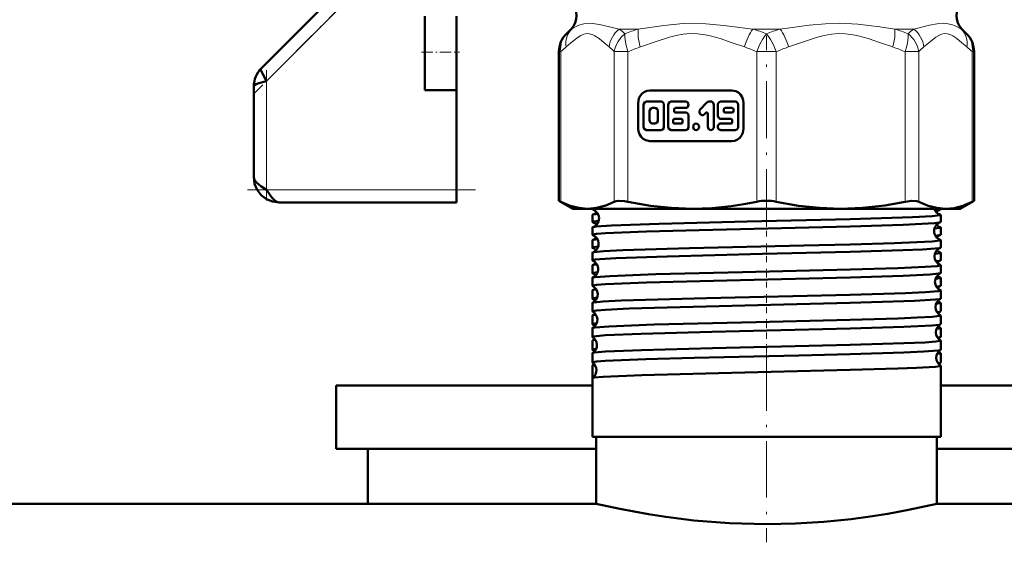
# Model space of a CAD drawing. Extents: x -1976 to 2357, y -1844 to 653.
# Tile 37 of 56: x 88 to 165, y -135 to -94. Entities that reach past the tile are written whole.
import ezdxf

# ---------------------------------------------------------------- set-up
doc = ezdxf.new("R2010")
doc.units = 0
doc.linetypes.add('DASHDOT', pattern=[18.5, 12, -3, 0.5, -3])

msp = doc.modelspace()

# ---------------------------------------------------------------- linework, layer by layer
at = {"color": 7, "linetype": 'DASHDOT', "lineweight": 18}
msp.add_line((146.565, -62.398), (146.565, -98.09), dxfattribs=at)
at = {"color": 7, "linetype": 'DASHDOT', "lineweight": 18, "ltscale": 0.296715}
msp.add_line((114.538, -91.375), (106.146, -99.768), dxfattribs=at)
at = {"color": 7, "lineweight": 50}
for p, q in [((112.847, -91.652), (106.651, -97.848)), ((119.565, -96.581), (119.565, -93.72)), ((122.065, -96.581), (122.065, -93.72)), ((131.126, -94.744), (130.755, -95.115)), ((131.126, -94.744), (130.755, -95.115)), ((162.005, -94.744), (162.375, -95.115)), ((162.005, -94.744), (162.375, -95.115)), ((119.565, -99.581), (119.565, -96.581)), ((122.065, -99.581), (122.065, -96.581)), ((130.169, -108.301), (130.169, -96.529)), ((162.961, -108.301), (162.961, -96.529)), ((162.961, -108.301), (162.961, -96.529)), ((106.065, -99.262), (106.065, -106.434)), ((119.565, -99.581), (122.065, -99.581)), ((122.065, -99.581), (122.065, -107.434)), ((143.832, -99.59), (137.353, -99.59)), ((136.429, -100.59), (136.429, -102.59)), ((136.855, -100.718), (136.855, -102.462)), ((138.229, -100.461), (137.092, -100.461)), ((137.755, -100.974), (137.565, -100.974)), ((138.466, -102.462), (138.466, -100.718)), ((138.8, -100.718), (138.8, -102.462)), ((140.175, -100.461), (139.037, -100.461)), ((139.274, -101.231), (139.274, -101.077)), ((139.369, -100.974), (140.175, -100.974)), ((141.86, -100.536), (141.335, -101.104)), ((142.166, -100.461), (142.027, -100.461)), ((142.403, -102.462), (142.403, -100.718)), ((142.719, -100.718), (142.719, -101.59)), ((144.093, -100.461), (142.956, -100.461)), ((143.193, -101.077), (143.193, -101.231)), ((143.856, -100.974), (143.288, -100.974)), ((143.951, -101.231), (143.951, -101.077)), ((144.33, -102.462), (144.33, -100.718)), ((144.756, -102.59), (144.756, -100.59)), ((137.328, -101.231), (137.328, -101.949)), ((137.992, -101.949), (137.992, -101.231)), ((139.843, -101.846), (139.277, -101.846)), ((140.175, -101.333), (139.369, -101.333)), ((140.412, -102.462), (140.412, -101.59)), ((141.67, -101.467), (141.767, -101.362)), ((141.929, -101.434), (141.929, -102.462)), ((142.956, -101.846), (143.761, -101.846)), ((143.288, -101.333), (143.856, -101.333)), ((137.565, -102.205), (137.755, -102.205)), ((139.183, -101.949), (139.183, -102.103)), ((139.277, -102.205), (139.843, -102.205)), ((139.938, -102.103), (139.938, -101.949)), ((143.761, -102.205), (142.956, -102.205)), ((143.856, -101.949), (143.856, -102.103)), ((137.092, -102.718), (138.229, -102.718)), ((139.037, -102.718), (140.175, -102.718)), ((142.956, -102.718), (144.093, -102.718)), ((137.353, -103.59), (143.832, -103.59)), ((122.065, -107.434), (122.065, -108.434)), ((122.065, -108.434), (108.065, -108.434)), ((130.169, -108.301), (130.322, -108.379)), ((131.265, -108.934), (130.169, -108.301)), ((161.865, -108.934), (162.961, -108.301)), ((162.809, -108.379), (162.961, -108.301)), ((131.265, -108.934), (132.43, -108.934)), ((132.43, -108.934), (140.71, -108.934)), ((132.806, -108.977), (132.806, -108.934)), ((132.806, -109.982), (132.806, -109.42)), ((140.71, -108.934), (146.565, -108.934)), ((146.565, -108.934), (152.42, -108.934)), ((152.42, -108.934), (160.701, -108.934)), ((159.866, -109.06), (160.283, -109.002)), ((160.325, -108.977), (160.325, -108.934)), ((160.325, -109.982), (160.325, -109.42)), ((160.701, -108.934), (161.865, -108.934)), ((132.806, -110.988), (132.806, -110.415)), ((160.325, -110.988), (160.325, -110.415)), ((132.806, -111.995), (132.806, -111.409)), ((160.325, -111.995), (160.325, -111.409)), ((132.806, -113.001), (132.806, -112.404)), ((160.325, -113.001), (160.325, -112.404)), ((132.806, -114.009), (132.806, -113.397)), ((160.325, -114.009), (160.325, -113.397)), ((132.806, -115.017), (132.806, -114.39)), ((160.325, -115.017), (160.325, -114.39)), ((132.806, -116.025), (132.806, -115.383)), ((160.325, -116.025), (160.325, -115.383)), ((132.806, -117.034), (132.806, -116.375)), ((160.325, -117.034), (160.325, -116.375)), ((132.806, -118.044), (132.806, -117.366)), ((160.325, -118.044), (160.325, -117.366)), ((132.806, -119.054), (132.806, -118.357)), ((160.325, -119.054), (160.325, -118.357)), ((132.806, -120.065), (132.806, -119.348)), ((160.325, -120.065), (160.325, -119.348)), ((132.806, -121.077), (132.806, -120.337)), ((160.325, -121.077), (160.325, -120.337)), ((132.806, -122.313), (132.806, -121.327)), ((160.325, -126.934), (160.325, -121.327)), ((112.565, -122.884), (112.565, -127.884)), ((112.565, -122.884), (132.806, -122.884)), ((132.806, -126.934), (132.806, -122.315)), ((160.325, -122.884), (160.325, -122.315)), ((160.325, -122.884), (180.565, -122.884)), ((153.162, -126.934), (132.806, -126.934)), ((133.115, -132.234), (133.115, -126.934)), ((160.325, -126.934), (153.162, -126.934)), ((160.015, -132.234), (160.015, -126.934)), ((112.565, -127.884), (133.115, -127.884)), ((115.065, -127.884), (115.065, -132.234)), ((160.015, -127.884), (180.565, -127.884)), ((133.115, -132.234), (-325.435, -132.234)), ((4.565, -132.234), (115.065, -132.234)), ((618.565, -132.234), (160.015, -132.234))]:
    msp.add_line(p, q, dxfattribs=at)
at = {"color": 7, "lineweight": 18}
for p, q in [((107.065, -98.848), (113.708, -92.205)), ((131.163, -94.744), (131.126, -94.744)), ((134.914, -94.744), (136.435, -94.744)), ((145.489, -94.744), (147.641, -94.744)), ((156.695, -94.744), (158.217, -94.744)), ((161.967, -94.744), (162.005, -94.744)), ((130.746, -95.125), (130.755, -95.115)), ((130.755, -95.115), (130.781, -95.089)), ((162.333, -95.073), (162.375, -95.115)), ((162.375, -95.115), (162.409, -95.15)), ((130.169, -96.529), (130.322, -96.529)), ((130.322, -96.529), (130.322, -108.379)), ((134.538, -108.379), (134.538, -96.529)), ((134.538, -96.529), (135.62, -96.529)), ((135.62, -96.529), (135.62, -108.379)), ((145.8, -108.379), (145.8, -96.529)), ((146.565, -96.529), (145.8, -96.529)), ((147.331, -96.529), (146.565, -96.529)), ((147.331, -96.529), (147.331, -108.379)), ((157.51, -108.379), (157.51, -96.529)), ((157.51, -96.529), (158.592, -96.529)), ((158.592, -96.529), (158.592, -108.379)), ((162.809, -108.379), (162.809, -96.529)), ((162.809, -96.529), (162.961, -96.529)), ((107.065, -107.434), (107.065, -98.848)), ((122.065, -107.434), (107.065, -107.434))]:
    msp.add_line(p, q, dxfattribs=at)
at = {"color": 7, "linetype": 'DASHDOT', "lineweight": 18, "ltscale": 0.376445}
msp.add_line((146.565, -110.332), (146.565, -95.275), dxfattribs=at)
at = {"color": 7, "linetype": 'DASHDOT', "lineweight": 18, "ltscale": 0.075}
msp.add_line((119.315, -96.581), (122.315, -96.581), dxfattribs=at)
at = {"color": 7, "linetype": 'DASHDOT', "lineweight": 18, "ltscale": 0.257574}
msp.add_line((107.065, -97.989), (107.065, -108.292), dxfattribs=at)
at = {"color": 7, "linetype": 'DASHDOT', "lineweight": 18, "ltscale": 0.45}
msp.add_line((105.565, -107.434), (123.565, -107.434), dxfattribs=at)
at = {"color": 7, "linetype": 'DASHDOT', "lineweight": 18, "ltscale": 0.037488}
msp.add_line((146.565, -111.134), (146.565, -109.634), dxfattribs=at)
at = {"color": 7, "linetype": 'DASHDOT', "lineweight": 18, "ltscale": 0.038128}
msp.add_line((146.565, -113.146), (146.565, -111.621), dxfattribs=at)
at = {"color": 7, "linetype": 'DASHDOT', "lineweight": 18, "ltscale": 0.0389}
msp.add_line((146.565, -115.162), (146.565, -113.606), dxfattribs=at)
at = {"color": 7, "linetype": 'DASHDOT', "lineweight": 18, "ltscale": 0.03981}
msp.add_line((146.565, -117.181), (146.565, -115.588), dxfattribs=at)
at = {"color": 7, "linetype": 'DASHDOT', "lineweight": 18, "ltscale": 0.040864}
msp.add_line((146.565, -119.203), (146.565, -117.568), dxfattribs=at)
at = {"color": 7, "linetype": 'DASHDOT', "lineweight": 18, "ltscale": 0.042071}
msp.add_line((146.565, -121.228), (146.565, -119.545), dxfattribs=at)
at = {"color": 7, "linetype": 'DASHDOT', "lineweight": 18, "ltscale": 0.37114}
msp.add_line((146.565, -120.426), (146.565, -135.272), dxfattribs=at)
at = {"color": 7, "lineweight": 18}
for points in [[(131.163, -94.744), (131.519, -94.543), (131.736, -94.45), (132.127, -94.336), (132.592, -94.291)], [(132.592, -94.291), (133.013, -94.322), (133.383, -94.385), (134.163, -94.563), (134.914, -94.744)], [(136.435, -94.744), (138.465, -94.451), (139.977, -94.313), (140.785, -94.291)], [(140.785, -94.291), (141.762, -94.322), (143.193, -94.451), (145.489, -94.744)], [(147.641, -94.744), (149.947, -94.45), (151.221, -94.332), (152.364, -94.291)], [(152.364, -94.291), (153.79, -94.357), (155.522, -94.566), (156.695, -94.744)], [(158.217, -94.744), (159.447, -94.449), (160.053, -94.331), (160.546, -94.291)], [(160.546, -94.291), (160.927, -94.322), (161.252, -94.4), (161.534, -94.507), (161.967, -94.744)], [(134.133, -96.159), (133.735, -95.822), (133.334, -95.5), (133.009, -95.281), (132.844, -95.197), (132.593, -95.117), (132.365, -95.104), (132.129, -95.153), (131.896, -95.256), (131.678, -95.39), (131.245, -95.722), (130.726, -96.159)], [(135.386, -95.115), (135.083, -95.395), (134.842, -95.715), (134.681, -96.025), (134.583, -96.308), (134.538, -96.529)], [(144.823, -96.159), (143.86, -95.822), (142.894, -95.5), (142.107, -95.281), (141.71, -95.197), (141.104, -95.117), (140.555, -95.104), (139.984, -95.153), (139.421, -95.256), (138.896, -95.39), (137.851, -95.722), (136.598, -96.159)], [(156.533, -96.159), (155.57, -95.822), (154.604, -95.5), (153.818, -95.281), (153.42, -95.197), (152.814, -95.117), (152.265, -95.104), (151.694, -95.153), (151.131, -95.256), (150.606, -95.39), (149.561, -95.722), (148.308, -96.159)], [(157.51, -96.529), (157.643, -96.094), (157.727, -95.679), (157.754, -95.379), (157.745, -95.115)], [(162.404, -96.159), (162.005, -95.822), (161.605, -95.5), (161.279, -95.281), (161.115, -95.197), (160.864, -95.117), (160.636, -95.104), (160.4, -95.153), (160.167, -95.256), (159.949, -95.39), (159.516, -95.722), (158.997, -96.159)]]:
    msp.add_lwpolyline(points, dxfattribs=at)
at = {"color": 7, "lineweight": 50}
for points in [[(106.651, -97.848), (106.629, -97.894), (106.627, -97.938), (106.651, -98.051), (106.737, -98.256), (107.065, -98.848)], [(107.065, -98.848), (106.453, -99.022), (106.236, -99.106), (106.112, -99.182), (106.076, -99.223), (106.065, -99.262)], [(137.353, -99.59), (137.132, -99.619), (136.923, -99.706), (136.739, -99.843), (136.591, -100.024), (136.487, -100.241), (136.429, -100.59)], [(144.756, -100.59), (144.729, -100.35), (144.649, -100.124), (144.522, -99.925), (144.354, -99.765), (144.154, -99.652), (143.832, -99.59)], [(137.092, -100.461), (136.955, -100.508), (136.866, -100.64), (136.855, -100.718)], [(137.565, -100.974), (137.426, -101.023), (137.34, -101.151), (137.328, -101.231)], [(137.992, -101.231), (137.947, -101.08), (137.828, -100.987), (137.755, -100.974)], [(138.466, -100.718), (138.42, -100.566), (138.298, -100.472), (138.229, -100.461)], [(139.037, -100.461), (138.9, -100.509), (138.812, -100.639), (138.8, -100.718)], [(140.175, -100.974), (140.263, -100.956), (140.351, -100.888), (140.412, -100.718), (140.351, -100.547), (140.263, -100.48), (140.175, -100.461)], [(141.335, -101.104), (141.285, -101.185), (141.266, -101.301), (141.337, -101.469), (141.491, -101.542), (141.565, -101.533), (141.67, -101.467)], [(142.403, -100.718), (142.357, -100.566), (142.236, -100.472), (142.166, -100.461)], [(142.956, -100.461), (142.819, -100.508), (142.73, -100.64), (142.719, -100.718)], [(140.412, -101.59), (140.366, -101.438), (140.244, -101.345), (140.175, -101.333)], [(142.719, -101.59), (142.765, -101.741), (142.886, -101.835), (142.956, -101.846)], [(136.429, -102.59), (136.457, -102.829), (136.537, -103.055), (136.663, -103.255), (136.831, -103.414), (137.032, -103.527), (137.353, -103.59)], [(136.855, -102.462), (136.9, -102.613), (137.022, -102.707), (137.092, -102.718)], [(137.328, -101.949), (137.374, -102.1), (137.492, -102.193), (137.565, -102.205)], [(137.755, -102.205), (137.894, -102.156), (137.98, -102.028), (137.992, -101.949)], [(138.229, -102.718), (138.366, -102.671), (138.455, -102.54), (138.466, -102.462)], [(138.8, -102.462), (138.846, -102.613), (138.968, -102.707), (139.037, -102.718)], [(140.175, -102.718), (140.311, -102.671), (140.4, -102.54), (140.412, -102.462)], [(141.929, -102.462), (141.975, -102.614), (142.097, -102.707), (142.166, -102.718)], [(142.166, -102.718), (142.303, -102.671), (142.392, -102.54), (142.403, -102.462)], [(143.832, -103.59), (144.054, -103.56), (144.262, -103.473), (144.447, -103.336), (144.594, -103.155), (144.698, -102.938), (144.756, -102.59)], [(144.093, -102.718), (144.23, -102.671), (144.319, -102.54), (144.33, -102.462)], [(106.065, -106.434), (106.119, -106.644), (106.27, -106.848), (106.617, -107.138), (107.065, -107.434)], [(108.065, -108.434), (107.543, -108.371), (107.063, -108.178), (106.641, -107.857), (106.321, -107.436), (106.128, -106.956), (106.065, -106.434)], [(107.065, -107.434), (107.342, -107.855), (107.484, -108.045), (107.687, -108.262), (107.869, -108.387), (108.065, -108.434)], [(130.322, -108.379), (131.054, -108.693), (131.751, -108.874), (132.43, -108.934)], [(132.43, -108.934), (133.143, -108.868), (133.876, -108.668), (134.538, -108.379)], [(134.538, -108.379), (134.683, -108.329), (134.867, -108.304), (135.336, -108.329), (135.62, -108.379)], [(135.62, -108.379), (137.389, -108.693), (139.07, -108.874), (140.71, -108.934)], [(140.71, -108.934), (142.24, -108.882), (143.768, -108.729), (144.786, -108.574), (145.8, -108.379)], [(147.331, -108.379), (149.099, -108.693), (150.78, -108.874), (152.42, -108.934)], [(152.42, -108.934), (154.142, -108.868), (155.912, -108.668), (157.51, -108.379)], [(157.51, -108.379), (158.044, -108.304), (158.448, -108.329), (158.592, -108.379)], [(158.592, -108.379), (159.326, -108.693), (160.022, -108.874), (160.701, -108.934)], [(160.701, -108.934), (161.38, -108.875), (162.076, -108.693), (162.809, -108.379)], [(132.806, -108.977), (132.807, -108.972), (132.81, -108.969), (132.82, -108.962), (132.844, -108.953), (132.93, -108.934)], [(132.847, -109.002), (132.819, -108.991), (132.81, -108.985), (132.806, -108.98), (132.806, -108.977)], [(132.806, -109.42), (132.806, -109.417), (132.811, -109.411), (132.821, -109.405), (132.855, -109.393)], [(133.341, -109.656), (133.3, -109.94), (133.121, -110.223), (132.871, -110.382), (132.847, -110.39)], [(153.162, -109.759), (158.087, -109.603), (159.654, -109.519), (160.248, -109.453), (160.301, -109.438), (160.316, -109.431), (160.322, -109.426), (160.324, -109.424), (160.325, -109.42)], [(160.325, -109.42), (160.324, -109.417), (160.319, -109.411), (160.309, -109.405), (160.275, -109.393)], [(160.283, -109.002), (160.312, -108.991), (160.32, -108.985), (160.324, -108.98), (160.325, -108.977)], [(132.806, -109.982), (132.807, -109.979), (132.812, -109.972), (132.824, -109.966), (132.864, -109.953), (133.315, -109.895)], [(132.806, -110.988), (132.807, -110.984), (132.81, -110.98), (132.819, -110.974), (132.842, -110.965), (133.131, -110.918), (133.833, -110.864), (137.081, -110.729), (141.256, -110.612), (153.162, -110.325)], [(132.806, -110.415), (132.806, -110.412), (132.81, -110.407), (132.818, -110.401), (132.847, -110.39)], [(132.847, -110.39), (133.115, -110.348), (134.326, -110.265), (138.084, -110.128), (145.044, -109.952), (153.162, -109.759)], [(153.162, -110.325), (157.372, -110.196), (158.84, -110.132), (159.84, -110.067), (160.196, -110.026), (160.29, -110.005)], [(159.832, -110.5), (160.269, -110.443), (160.307, -110.431), (160.318, -110.424), (160.324, -110.418), (160.325, -110.415)], [(160.325, -110.415), (160.324, -110.412), (160.32, -110.407), (160.312, -110.401), (160.284, -110.39)], [(159.905, -111.067), (160.216, -111.029), (160.295, -111.009)], [(132.806, -111.995), (132.806, -111.991), (132.812, -111.985), (132.822, -111.979), (132.859, -111.966), (133.276, -111.911)], [(132.835, -112.383), (132.916, -112.363), (133.724, -112.287), (135.208, -112.214), (140.471, -112.052), (149.524, -111.838), (153.162, -111.748)], [(153.162, -111.748), (156.675, -111.645), (158.429, -111.578), (159.65, -111.509), (160.248, -111.443), (160.301, -111.428), (160.316, -111.421), (160.322, -111.416), (160.324, -111.413), (160.325, -111.409)], [(153.162, -112.338), (157.335, -112.21), (158.895, -112.142), (159.879, -112.076), (160.216, -112.035), (160.299, -112.014)], [(132.806, -113.001), (132.806, -112.999), (132.809, -112.995), (132.813, -112.991), (132.83, -112.982), (133.024, -112.944), (133.404, -112.907), (134.652, -112.833), (138.714, -112.693), (146.238, -112.506), (153.162, -112.338)], [(159.871, -112.485), (160.274, -112.431), (160.309, -112.418), (160.319, -112.412), (160.324, -112.406), (160.325, -112.404)], [(132.831, -113.378), (132.901, -113.36), (133.173, -113.324)], [(153.162, -113.736), (156.929, -113.624), (159.107, -113.531), (160.036, -113.462), (160.292, -113.419), (160.315, -113.409), (160.321, -113.404), (160.324, -113.4), (160.325, -113.397)], [(159.946, -113.077), (160.23, -113.039), (160.302, -113.02)], [(132.806, -114.009), (132.806, -114.006), (132.811, -114), (132.821, -113.994), (132.854, -113.982), (133.235, -113.929)], [(132.827, -114.372), (132.876, -114.358), (133.055, -114.33), (134.194, -114.247), (137.82, -114.111), (144.666, -113.938), (153.162, -113.736)], [(153.162, -114.352), (157.358, -114.224), (159.474, -114.122), (160.18, -114.055), (160.305, -114.026)], [(132.806, -115.017), (132.807, -115.012), (132.81, -115.009), (132.819, -115.003), (132.842, -114.993), (133.131, -114.947), (133.836, -114.892), (137.078, -114.757), (143.427, -114.587), (153.162, -114.352)], [(159.911, -114.468), (160.278, -114.416), (160.31, -114.405), (160.319, -114.399), (160.324, -114.393), (160.325, -114.39)], [(159.987, -115.088), (160.246, -115.051), (160.308, -115.033)], [(132.822, -116.359), (132.889, -116.34), (133.171, -116.302), (133.642, -116.264), (135.075, -116.191), (137.008, -116.121), (141.827, -115.99), (153.162, -115.721)], [(132.825, -115.366), (132.886, -115.349), (133.132, -115.314)], [(153.162, -115.721), (157.548, -115.587), (159.124, -115.516), (160.115, -115.438), (160.267, -115.412), (160.308, -115.399), (160.319, -115.392), (160.323, -115.388), (160.325, -115.383)], [(132.806, -116.025), (132.806, -116.022), (132.811, -116.017), (132.819, -116.011), (132.849, -116), (133.193, -115.949)], [(132.806, -117.034), (132.807, -117.03), (132.81, -117.027), (132.819, -117.02), (132.842, -117.011), (133.131, -116.964), (133.833, -116.909), (135.726, -116.821), (138.706, -116.725), (148.95, -116.474), (153.162, -116.369)], [(153.162, -116.369), (158.251, -116.204), (159.916, -116.104), (160.237, -116.061), (160.31, -116.04)], [(159.953, -116.448), (160.283, -116.4), (160.312, -116.389), (160.32, -116.383), (160.324, -116.378), (160.325, -116.375)], [(132.82, -117.352), (132.873, -117.335), (133.09, -117.302)], [(153.162, -117.704), (156.961, -117.592), (158.465, -117.532), (159.665, -117.465), (160.25, -117.399), (160.301, -117.385), (160.316, -117.377), (160.322, -117.373), (160.324, -117.37), (160.325, -117.366)], [(160.031, -117.101), (160.258, -117.066), (160.312, -117.048)], [(132.806, -118.044), (132.806, -118.041), (132.81, -118.036), (132.818, -118.031), (132.844, -118.02), (133.15, -117.972)], [(132.819, -118.344), (132.859, -118.33), (133.021, -118.302), (134.116, -118.219), (137.68, -118.083), (145.751, -117.881), (153.162, -117.704)], [(153.162, -118.388), (157.408, -118.257), (159.645, -118.145), (160.199, -118.088), (160.288, -118.067), (160.313, -118.057)], [(132.806, -119.054), (132.807, -119.049), (132.81, -119.046), (132.819, -119.04), (132.842, -119.031), (133.131, -118.984), (133.833, -118.929), (136.675, -118.807), (142.252, -118.652), (153.162, -118.388)], [(159.996, -118.426), (160.288, -118.38), (160.313, -118.37), (160.32, -118.365), (160.324, -118.36), (160.325, -118.357)], [(132.816, -120.326), (132.847, -120.313), (132.974, -120.288), (133.84, -120.215), (136.69, -120.095), (142.291, -119.942), (153.162, -119.685)], [(132.817, -119.335), (132.861, -119.32), (133.046, -119.289)], [(153.162, -119.685), (156.566, -119.586), (159.09, -119.482), (159.935, -119.423), (160.281, -119.373), (160.309, -119.363), (160.32, -119.356), (160.323, -119.353), (160.325, -119.348)], [(160.076, -119.115), (160.27, -119.083), (160.314, -119.067)], [(132.806, -120.065), (132.806, -120.063), (132.81, -120.058), (132.816, -120.053), (132.839, -120.043), (133.104, -119.998)], [(132.806, -121.077), (132.807, -121.072), (132.81, -121.069), (132.819, -121.062), (132.843, -121.053), (133.131, -121.006), (133.832, -120.952), (137.034, -120.817), (140.843, -120.709), (149.128, -120.51), (153.162, -120.41)], [(153.162, -120.41), (157.417, -120.278), (158.984, -120.208), (160.115, -120.121), (160.278, -120.092), (160.315, -120.077)], [(160.042, -120.401), (160.293, -120.359), (160.315, -120.349), (160.321, -120.345), (160.324, -120.34), (160.325, -120.337)], [(132.815, -121.315), (132.85, -121.301), (133.001, -121.274)], [(153.162, -121.663), (156.932, -121.552), (158.427, -121.494), (159.911, -121.404), (160.258, -121.357), (160.304, -121.344), (160.317, -121.337), (160.322, -121.332), (160.324, -121.33), (160.325, -121.327)], [(160.121, -121.132), (160.28, -121.102), (160.317, -121.088)], [(132.814, -122.304), (132.839, -122.293), (132.944, -122.27), (133.672, -122.203), (136.707, -122.072), (142.781, -121.908), (153.162, -121.663)], [(133.115, -132.234), (134.966, -132.641), (137.246, -133.063), (138.603, -133.271), (140.824, -133.543), (143.643, -133.762), (146.565, -133.839)], [(146.565, -133.839), (148.859, -133.792), (151.105, -133.654), (153.249, -133.438), (154.755, -133.238), (156.143, -133.019), (157.784, -132.717), (160.015, -132.234)]]:
    msp.add_lwpolyline(points, dxfattribs=at)
for centre, radius, start, end in [((130.065, -93.684), 1.5, 315.00005, 45), ((163.065, -93.684), 1.5, 135, 225), ((132.169, -96.529), 2, 135, 180.00001), ((132.169, -96.529), 2, 135, 180.00001), ((160.961, -96.529), 2, 0, 45), ((160.961, -96.529), 2, 0, 45), ((108.049, -99.256), 1.984, 134.80796, 180.19202), ((108.049, -99.256), 1.984, 134.808, 180.19202), ((139.374, -101.072), 0.099, 92.71939, 182.49726), ((142.029, -100.689), 0.228, 90.50339, 137.96335), ((143.292, -101.072), 0.099, 92.7495, 182.47569), ((143.852, -101.072), 0.099, 357.5221, 87.23977), ((139.282, -101.945), 0.099, 92.7495, 182.47569), ((139.374, -101.235), 0.099, 177.49898, 267.27681), ((139.838, -101.945), 0.099, 357.5221, 87.23977), ((141.835, -101.423), 0.0913, 90.50339, 137.96328), ((141.83, -101.43), 0.099, 357.49881, 87.27724), ((143.292, -101.235), 0.099, 177.52209, 267.23977), ((143.757, -101.945), 0.099, 357.49899, 87.27681), ((143.852, -101.235), 0.099, 272.7495, 2.47569), ((139.282, -102.107), 0.099, 177.52209, 267.23977), ((139.838, -102.107), 0.099, 272.7495, 2.47569), ((143.757, -102.107), 0.099, 272.7194, 2.49727), ((146.554, -112.03), 3.729, 89.83184, 101.67366), ((146.576, -112.03), 3.729, 78.3264, 90.16808), ((132.613, -109.689), 0.727, 2.62882, 71.21936), ((132.657, -108.74), 0.682, 286.93362, 317.06823), ((133.435, -112.253), 2.919, 93.6253, 101.47104), ((160.492, -108.71), 0.717, 198.12438, 252.3534), ((160.497, -109.661), 0.693, 107.99769, 138.96413), ((132.844, -109.959), 0.0457, 211.51712, 265.85165), ((132.614, -110.663), 0.697, 41.08591, 70.96052), ((160.537, -110.691), 0.73, 109.81547, 180.65183), ((160.495, -109.736), 0.688, 223.03695, 252.1336), ((160.286, -109.959), 0.0457, 274.14835, 328.48287), ((132.84, -110.97), 0.0392, 208.73288, 264.29215), ((132.576, -111.691), 0.73, 2.7344, 69.14486), ((132.616, -110.732), 0.693, 288.93059, 316.88613), ((160.536, -110.701), 0.73, 179.85861, 250.25184), ((160.538, -111.669), 0.703, 110.248, 138.84919), ((160.291, -110.97), 0.0392, 275.70786, 331.26713), ((132.844, -111.433), 0.0451, 94.05439, 148.29998), ((132.836, -111.98), 0.034, 206.07917, 262.5766), ((132.574, -112.67), 0.704, 41.23118, 68.55748), ((132.574, -111.7), 0.732, 290.90159, 3.41699), ((133.351, -113.646), 2.316, 93.42786, 102.74201), ((160.574, -112.692), 0.732, 112.05749, 180.5678), ((160.287, -111.433), 0.0451, 31.70002, 85.94561), ((160.294, -111.98), 0.034, 277.4234, 333.92082), ((132.839, -112.422), 0.0385, 95.59628, 151.1796), ((160.573, -112.7), 0.732, 179.95325, 248.00055), ((160.535, -111.728), 0.698, 223.18794, 249.87847), ((160.291, -112.422), 0.0385, 28.8204, 84.40372), ((132.833, -112.99), 0.03, 203.6851, 260.80445), ((132.835, -113.412), 0.0333, 97.33111, 153.7884), ((132.539, -113.692), 0.732, 2.80774, 66.7538), ((132.575, -112.725), 0.702, 291.35692, 316.73802), ((160.578, -113.675), 0.711, 112.7943, 138.68531), ((160.295, -113.412), 0.0333, 26.2116, 82.66889), ((160.297, -112.99), 0.03, 279.19555, 336.3149), ((132.83, -113.999), 0.0267, 201.44052, 258.91878), ((132.535, -114.674), 0.71, 41.27809, 65.92747), ((132.538, -113.699), 0.734, 293.26267, 3.35631), ((160.61, -114.693), 0.734, 114.54686, 180.51733), ((160.574, -113.722), 0.705, 223.34324, 247.33738), ((160.3, -113.999), 0.0267, 281.08121, 338.55948), ((132.832, -114.402), 0.0293, 99.14109, 156.24765), ((132.828, -115.009), 0.024, 199.28673, 256.95595), ((132.503, -115.693), 0.734, 2.87226, 64.13914), ((160.61, -114.699), 0.734, 180.02431, 245.48286), ((160.616, -115.68), 0.717, 115.51312, 138.60194), ((160.298, -114.402), 0.0293, 23.75234, 80.85891), ((160.302, -115.009), 0.024, 283.04405, 340.71327), ((132.83, -115.392), 0.026, 101.02462, 158.50167), ((132.501, -115.698), 0.735, 295.88205, 3.29433), ((132.536, -114.719), 0.709, 294.01177, 316.65268), ((160.301, -115.392), 0.026, 21.49833, 78.97538), ((132.828, -116.383), 0.0234, 102.96992, 160.48751), ((132.826, -116.019), 0.0218, 197.42597, 254.90532), ((132.497, -116.679), 0.716, 41.37186, 63.11576), ((160.647, -116.694), 0.736, 117.26506, 180.45056), ((160.613, -115.717), 0.711, 223.37008, 244.60192), ((160.303, -116.383), 0.0234, 19.5125, 77.03007), ((160.304, -116.019), 0.0218, 285.09468, 342.57404), ((132.825, -117.029), 0.02, 195.74293, 252.79657), ((132.826, -117.373), 0.0212, 104.99583, 162.3868), ((132.467, -117.693), 0.735, 2.91292, 61.36246), ((132.497, -116.714), 0.715, 296.83787, 316.57668), ((160.646, -116.698), 0.735, 180.07461, 242.78094), ((160.652, -117.68), 0.718, 118.33355, 138.58478), ((160.305, -117.373), 0.0212, 17.6132, 75.00417), ((160.306, -117.029), 0.02, 287.20342, 344.25707), ((132.823, -118.04), 0.0184, 194.03172, 250.68527), ((132.457, -118.685), 0.724, 41.47732, 60.12656), ((132.465, -117.698), 0.737, 298.66161, 3.25454), ((160.683, -118.694), 0.737, 120.12083, 180.40815), ((160.647, -117.719), 0.709, 223.31899, 241.77993), ((160.307, -118.04), 0.0184, 289.31473, 345.96829), ((132.824, -118.363), 0.0194, 106.97896, 164.16468), ((160.683, -118.698), 0.737, 180.11646, 239.91664), ((160.306, -118.363), 0.0194, 15.83532, 73.02103), ((132.822, -119.051), 0.0171, 192.55589, 248.49048), ((132.823, -119.352), 0.0178, 109.2015, 165.84694), ((132.43, -119.694), 0.737, 2.95368, 58.42055), ((132.43, -119.697), 0.738, 301.57117, 3.21843), ((132.46, -118.711), 0.718, 299.7713, 316.55784), ((160.691, -119.685), 0.724, 121.3651, 138.48974), ((160.307, -119.352), 0.0178, 14.15307, 70.7985), ((160.308, -119.051), 0.0171, 291.50952, 347.4441), ((132.821, -120.062), 0.016, 191.30655, 246.47276), ((132.822, -120.341), 0.0164, 111.36627, 167.45828), ((132.421, -120.686), 0.725, 41.45932, 57.08464), ((160.719, -120.695), 0.738, 123.1304, 180.37034), ((160.689, -119.71), 0.721, 223.47185, 238.7151), ((160.309, -120.062), 0.016, 293.52725, 348.69345), ((160.309, -120.341), 0.0164, 12.54172, 68.63374), ((132.82, -121.074), 0.015, 189.93588, 244.01384), ((132.821, -121.33), 0.0153, 113.48611, 168.66578), ((132.395, -121.694), 0.738, 2.97965, 55.35032), ((132.423, -120.708), 0.722, 302.84203, 316.49533), ((160.718, -120.698), 0.738, 180.14436, 236.91476), ((160.729, -121.688), 0.728, 124.4941, 138.55174), ((160.31, -121.33), 0.0153, 11.33421, 66.51388), ((160.31, -121.074), 0.015, 295.98616, 350.06412), ((132.394, -121.697), 0.739, 304.65828, 3.17974), ((132.82, -122.317), 0.0143, 115.76184, 169.94695)]:
    msp.add_arc(centre, radius, start, end, dxfattribs=at)
at = {"color": 7, "lineweight": 18}
for centre, radius, start, end in [((134.614, -98.952), 5.441, 129.35589, 135.16457), ((130.986, -100.229), 6.747, 49.2926, 54.39128), ((141.979, -112.105), 18.224, 107.71106, 111.2104), ((139.726, -113.213), 19.347, 69.2976, 72.6677), ((153.405, -113.213), 19.347, 107.3323, 110.70239), ((151.151, -112.105), 18.224, 68.78961, 72.28894), ((162.145, -100.229), 6.747, 125.60872, 130.7074), ((158.517, -98.952), 5.441, 44.83543, 50.64411), ((134.514, -100.699), 5.913, 129.84104, 135.16147), ((130.345, -100.699), 5.913, 44.83854, 50.15897), ((142.105, -112.147), 16.91, 109.00787, 112.54965), ((139.315, -112.147), 16.91, 67.45034, 70.99213), ((153.815, -112.147), 16.91, 109.00787, 112.54965), ((151.025, -112.147), 16.91, 67.45034, 70.99213), ((162.785, -100.699), 5.913, 129.84104, 135.16147), ((158.616, -100.699), 5.913, 44.83854, 50.15897)]:
    msp.add_arc(centre, radius, start, end, dxfattribs=at)
for centre, major_axis, ratio, start_param, end_param in [((132.574, -96.159), (1.277, -1.539), 0.880592, 3.24575, 4.081599), ((135.981, -96.159), (-1.277, -1.539), 0.880592, 4.50733, 5.343179), ((137.363, -96.159), (0.65, -1.892), 0.364753, 3.751886, 4.587735), ((145.588, -96.159), (-0.65, -1.892), 0.364753, 4.001194, 4.837043), ((147.542, -96.159), (0.65, -1.892), 0.364753, 1.446142, 2.281991), ((155.767, -96.159), (-0.65, -1.892), 0.364753, 1.695451, 2.5313), ((157.149, -96.159), (1.277, -1.539), 0.880592, 0.940006, 1.775856), ((160.556, -96.159), (-1.277, -1.539), 0.880592, 2.201586, 3.037435), ((132.169, -96.529), (1.414, -1.414), 0.862856, 3.141593, 4.000478), ((136.386, -96.529), (0.765, -1.848), 0.357407, 3.706528, 4.565414), ((146.565, -96.529), (-0.765, -1.848), 0.357407, 4.000478, 4.859364), ((146.565, -96.529), (0.765, -1.848), 0.357407, 1.423821, 2.282707), ((156.745, -96.529), (1.414, -1.414), 0.862856, 0.858886, 1.717772), ((160.961, -96.529), (1.414, 1.414), 0.862856, 5.4243, 6.283185)]:
    msp.add_ellipse(centre, major_axis=major_axis, ratio=ratio, start_param=start_param, end_param=end_param, dxfattribs=at)
at = {"color": 7, "lineweight": 50}
for centre, start_param, end_param in [((144.093, -100.718), 4.712389, 6.283185), ((142.956, -102.462), 0, 3.141593)]:
    msp.add_ellipse(centre, major_axis=(0, 0.257), ratio=0.92388, start_param=start_param, end_param=end_param, dxfattribs=at)
msp.add_ellipse((141.004, -102.462), major_axis=(0, 0.257), ratio=0.92388, dxfattribs=at)

doc.saveas('drawing.dxf')
